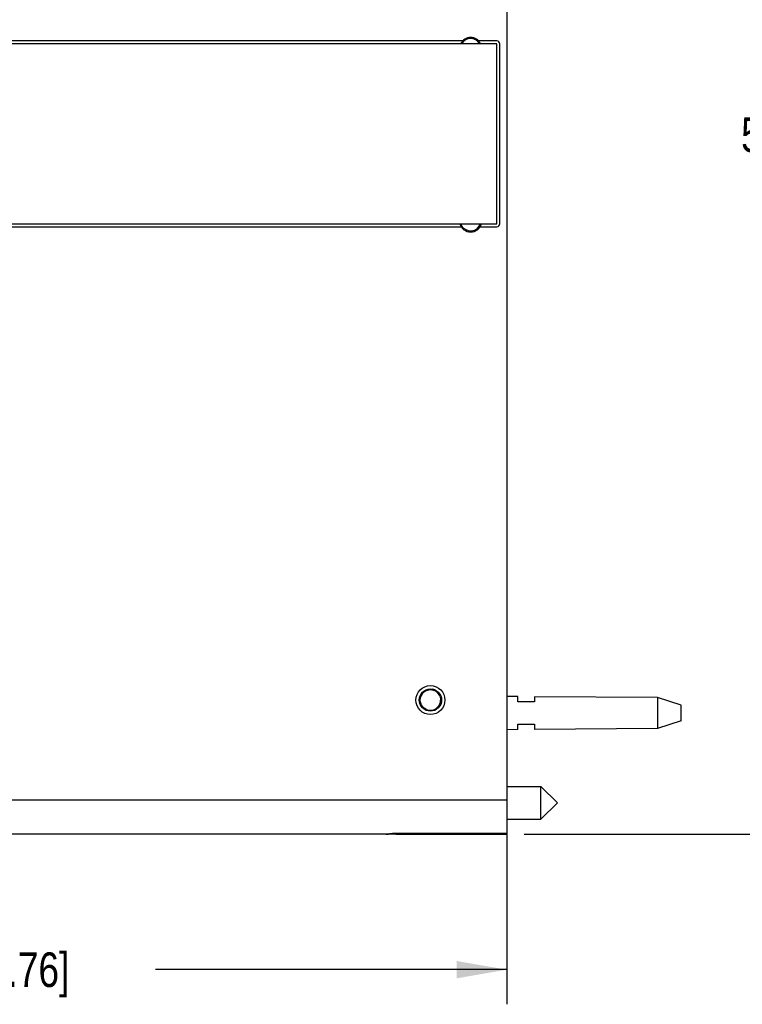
# Model space of a CAD drawing. Header units: inches. Extents: x 0 to 22, y 0 to 17.
# Tile 10 of 42: x 9.9 to 12.5, y 4.7 to 8.2. Entities that reach past the tile are written whole.
import ezdxf

# ---------------------------------------------------------------- set-up
doc = ezdxf.new("R2010")
doc.units = ezdxf.units.IN
doc.header["$LTSCALE"] = 1.21
doc.header["$MEASUREMENT"] = 0
doc.layers.get('0').update_dxf_attribs({"linetype": 'CONTINUOUS'})
doc.layers.add('DIMENSIONS', color=7, linetype='CONTINUOUS')
doc.styles.get("Standard").update_dxf_attribs({"font": 'txt', "width": 0.8})
doc.dimstyles.new('DIMSTYLE_4', dxfattribs={"dimtxt": 0.125, "dimasz": 0.18, "dimexe": 0.18, "dimexo": 0.0625, "dimgap": 0.09, "dimtad": 0, "dimtih": 1, "dimtoh": 1, "dimdec": 3, "dimzin": 4, "dimdsep": 46, "dimtxsty": 'STANDARD', "dimblk": '_FILLED', "dimblk1": '_FILLED', "dimblk2": '_FILLED', "dimcen": 0.09, "dimadec": 0, "dimazin": 0, "dimtp": 0.01, "dimtm": 0.01, "dimtfac": 1, "dimtdec": 3, "dimtofl": 0, "dimtmove": 0, "dimatfit": 3, "dimldrblk": '_FILLED', "dimfxl": 1, "dimtolj": 1, "dimtzin": 4, "dimarcsym": 0})

# ---------------------------------------------------------------- blocks, each defined once
blk = doc.blocks.new('_FILLED')
at = {"color": 0, "linetype": 'BYBLOCK'}
blk.add_solid([(0, 0), (-1, 0.174), (-1, -0.174)], dxfattribs=at)
blk = doc.blocks.new('*D22')
at = {"layer": 'DIMENSIONS', "color": 2, "linetype": 'CONTINUOUS'}
for p, q in [((7.5768, 6.1469), (7.5768, 4.6638)), ((11.6618, 5.3397), (11.6618, 4.6638)), ((7.5768, 4.7888), (8.8443, 4.7888)), ((11.6618, 4.7888), (10.3943, 4.7888))]:
    blk.add_line(p, q, dxfattribs=at)
at = {"layer": 'DIMENSIONS', "color": 2, "linetype": 'CONTINUOUS', "xscale": 0.18, "yscale": 0.18, "zscale": 0.18, "rotation": 180}
blk.add_blockref('_FILLED', (7.5768, 4.7888), dxfattribs=at)
at = {"layer": 'DIMENSIONS', "color": 2, "linetype": 'CONTINUOUS', "xscale": 0.18, "yscale": 0.18, "zscale": 0.18}
blk.add_blockref('_FILLED', (11.6618, 4.7888), dxfattribs=at)
at = {"layer": 'DIMENSIONS', "color": 2, "linetype": 'CONTINUOUS', "insert": (9.6193, 4.8513), "char_height": 0.125, "width": 1.425, "attachment_point": 2, "line_spacing_factor": 0.9}
blk.add_mtext('4.085{\\Ftxt.shx;\\W1.000000;\\H0.125000; }[103.76]', dxfattribs=at)
blk = doc.blocks.new('*D23')
at = {"layer": 'DIMENSIONS', "color": 2, "linetype": 'CONTINUOUS'}
for p, q in [((11.7243, 10.3261), (13.0974, 10.3261)), ((12.9724, 10.3261), (12.9724, 7.9267)), ((12.9724, 5.2772), (12.9724, 7.6767)), ((11.7243, 5.2772), (13.0974, 5.2772))]:
    blk.add_line(p, q, dxfattribs=at)
at = {"layer": 'DIMENSIONS', "color": 2, "linetype": 'CONTINUOUS', "xscale": 0.18, "yscale": 0.18, "zscale": 0.18}
for p, rotation in [((12.9724, 10.3261), 90), ((12.9724, 5.2772), 270)]:
    blk.add_blockref('_FILLED', p, dxfattribs=dict(at, rotation=rotation))
at = {"layer": 'DIMENSIONS', "color": 2, "linetype": 'CONTINUOUS', "insert": (12.9724, 7.8642), "char_height": 0.125, "width": 1.425, "attachment_point": 2, "line_spacing_factor": 0.9}
blk.add_mtext('5.049{\\Ftxt.shx;\\W1.000000;\\H0.125000; }[128.24]', dxfattribs=at)

msp = doc.modelspace()

# ---------------------------------------------------------------- linework, layer by layer
at = {"color": 6, "linetype": 'CONTINUOUS'}
for p, q in [((11.6618, 10.3261), (11.6618, 5.2796)), ((11.5025, 8.1399), (8.0748, 8.1399)), ((11.5001, 8.1329), (11.5104, 8.1434)), ((11.6268, 8.1399), (11.561, 8.1399)), ((11.4985, 8.1299), (11.5001, 8.1329)), ((11.6368, 7.4799), (11.6368, 8.1299)), ((8.0748, 7.4699), (11.4975, 7.4699)), ((11.5661, 7.4699), (11.6268, 7.4699)), ((11.3549, 5.7824), (11.3653, 5.7929)), ((11.3483, 5.7668), (11.3482, 5.7675)), ((11.3519, 5.7768), (11.3549, 5.7824)), ((11.6618, 5.2796), (11.2624, 5.2796)), ((11.2624, 5.2772), (11.6618, 5.2772)), ((11.6618, 5.2787), (11.6618, 5.2772))]:
    msp.add_line(p, q, dxfattribs=at)
at = {"color": 7, "linetype": 'CONTINUOUS'}
for p, q in [((11.6268, 8.1299), (8.0748, 8.1299)), ((11.6268, 7.4799), (11.6268, 8.1299)), ((8.0748, 7.4799), (11.6268, 7.4799)), ((11.7018, 5.7744), (11.662, 5.7747)), ((11.7018, 5.7547), (11.7018, 5.7744)), ((12.2057, 5.7707), (11.7618, 5.7739)), ((11.7618, 5.7739), (11.7618, 5.7547)), ((12.2918, 5.7427), (12.2057, 5.7707)), ((12.2057, 5.7707), (12.2057, 5.6587)), ((11.7618, 5.7547), (11.7018, 5.7547)), ((12.2918, 5.6867), (12.2918, 5.7427)), ((12.2918, 5.6867), (12.2057, 5.6587)), ((11.7018, 5.6549), (11.662, 5.6546)), ((11.7018, 5.6747), (11.7618, 5.6747)), ((11.7018, 5.6549), (11.7018, 5.6747)), ((11.7618, 5.6747), (11.7618, 5.6554)), ((12.2057, 5.6587), (11.7618, 5.6554)), ((11.6618, 5.4497), (11.7856, 5.4497)), ((11.8447, 5.3907), (11.7856, 5.4497)), ((11.7856, 5.3316), (11.7856, 5.4497)), ((11.8447, 5.3907), (11.7856, 5.3316)), ((11.6618, 5.3316), (11.7856, 5.3316))]:
    msp.add_line(p, q, dxfattribs=at)
at = {"color": 9, "linetype": 'CONTINUOUS'}
for p, q in [((7.6534, 5.4022), (11.6618, 5.4022)), ((11.2624, 5.2772), (7.6734, 5.2772)), ((11.2332, 5.2778), (11.2265, 5.2772)), ((11.2624, 5.2801), (11.6618, 5.2801)), ((11.2624, 5.2796), (11.2624, 5.2801)), ((11.2624, 5.2772), (11.2624, 5.2794))]:
    msp.add_line(p, q, dxfattribs=at)
at = {"color": 6, "linetype": 'CONTINUOUS'}
for points in [[(11.2265, 5.2772), (11.2275, 5.2772), (11.2312, 5.2774)], [(11.2312, 5.2774), (11.2349, 5.2777), (11.2426, 5.2785)], [(11.2426, 5.2785), (11.2465, 5.2789), (11.2506, 5.2792), (11.2546, 5.2795), (11.2585, 5.2796), (11.2624, 5.2796)]]:
    msp.add_lwpolyline(points, dxfattribs=at)
for radius in [0.0524, 0.0403]:
    msp.add_circle((11.3866, 5.7617), radius, dxfattribs=at)
for centre, radius, start, end in [((11.5318, 8.1122), 0.0403, 26.3113, 153.6864), ((11.5318, 8.1122), 0.0367, 29.519, 150.4664), ((11.5337, 8.1116), 0.0399, 110.0758, 116.0785), ((11.5339, 8.111), 0.0404, 103.5675, 110.0598), ((11.6268, 8.1299), 0.01, 0, 90.0009), ((11.5344, 8.111), 0.0408, 145.9996, 152.3411), ((11.5318, 7.4912), 0.0403, 196.2084, 343.789), ((11.5329, 7.4919), 0.038, 198.5578, 203.6915), ((11.5319, 7.4911), 0.0365, 225.7715, 342.0589), ((11.6268, 7.4799), 0.01, 270.0008, 360), ((11.3866, 5.7616), 0.0367, 22.3868, 157.553), ((11.3886, 5.7609), 0.04, 103.5275, 116.0742), ((11.3884, 5.7612), 0.0397, 64.7947, 83.1458), ((11.39, 5.7602), 0.0415, 154.1469, 156.4455), ((11.3893, 5.7605), 0.0408, 146.0056, 154.1376), ((11.3864, 5.7617), 0.037, 337.8211, 359.92), ((11.3866, 5.7617), 0.0367, 248.1599, 337.737)]:
    msp.add_arc(centre, radius, start, end, dxfattribs=at)
at = {"color": 9, "linetype": 'CONTINUOUS'}
for centre, radius, start, end in [((11.5316, 8.1123), 0.0387, 125.5955, 127.2699), ((11.5319, 8.1119), 0.0392, 120.3934, 125.5923), ((11.5312, 8.1124), 0.0383, 148.3289, 152.361), ((11.3867, 5.7616), 0.0389, 127.3502, 171.2935), ((11.3865, 5.7618), 0.0387, 125.5955, 127.2699), ((11.3868, 5.7614), 0.0392, 120.3934, 125.5923), ((11.3866, 5.762), 0.0385, 78.2784, 100.9949)]:
    msp.add_arc(centre, radius, start, end, dxfattribs=at)
for points, knots in [([(11.4987, 8.1325), (11.4999, 8.1345), (11.5028, 8.1384), (11.5063, 8.1416), (11.5082, 8.1431)], [0, 0, 0, 0, 0.499253, 1, 1, 1, 1]), ([(11.5537, 8.1443), (11.5514, 8.1458), (11.5478, 8.1477), (11.5428, 8.1495), (11.5391, 8.1504), (11.5354, 8.1509), (11.5317, 8.1511), (11.5281, 8.1509), (11.5256, 8.1506), (11.5244, 8.1503)], [0, 0, 0, 0, 0.265328, 0.394519, 0.520059, 0.641282, 0.759971, 0.878596, 1, 1, 1, 1]), ([(11.2624, 5.2801), (11.2597, 5.2801), (11.2542, 5.28), (11.2465, 5.2794), (11.2395, 5.2786), (11.2352, 5.278), (11.2332, 5.2778)], [0, 0, 0, 0, 0.283629, 0.552272, 0.793947, 1, 1, 1, 1])]:
    msp.add_open_spline(points, degree=3, knots=knots, dxfattribs=at)
at = {"color": 6, "linetype": 'CONTINUOUS'}
for points, knots in [([(11.5162, 8.1474), (11.5131, 8.1458), (11.5072, 8.142), (11.5026, 8.1367), (11.5007, 8.1338)], [0, 0, 0, 0, 0.49996, 1, 1, 1, 1]), ([(11.5244, 8.1503), (11.5289, 8.1514), (11.5361, 8.1518), (11.5452, 8.1499), (11.5496, 8.1481), (11.5517, 8.147)], [0, 0, 0, 0, 0.498994, 0.749576, 1, 1, 1, 1]), ([(11.5062, 7.4648), (11.5045, 7.4665), (11.5014, 7.4702), (11.499, 7.4744), (11.4981, 7.4766)], [0, 0, 0, 0, 0.499289, 1, 1, 1, 1]), ([(11.371, 5.7969), (11.3679, 5.7953), (11.3621, 5.7915), (11.3574, 5.7862), (11.3555, 5.7833)], [0, 0, 0, 0, 0.49996, 1, 1, 1, 1]), ([(11.3793, 5.7998), (11.3815, 5.8004), (11.3861, 5.801), (11.3908, 5.8009), (11.3931, 5.8006)], [0, 0, 0, 0, 0.499177, 1, 1, 1, 1]), ([(11.3491, 5.7766), (11.3489, 5.7758), (11.3484, 5.7729), (11.3482, 5.7698), (11.3482, 5.7675)], [0, 0, 0, 0, 0.250874, 1, 1, 1, 1]), ([(11.3519, 5.7768), (11.3517, 5.7764), (11.3514, 5.7755), (11.3509, 5.7741), (11.3504, 5.7728), (11.35, 5.7716), (11.3498, 5.7707), (11.3496, 5.77), (11.3494, 5.7693), (11.3493, 5.7688), (11.3492, 5.7683), (11.3491, 5.768), (11.349, 5.7677), (11.3489, 5.7675), (11.3489, 5.7673), (11.3489, 5.7671), (11.3488, 5.7669), (11.3488, 5.7667), (11.3488, 5.7666), (11.3487, 5.7665), (11.3487, 5.7665), (11.3486, 5.7664), (11.3485, 5.7665), (11.3484, 5.7666), (11.3484, 5.7667), (11.3483, 5.7668)], [0, 0, 0, 0, 0.126181, 0.252359, 0.378529, 0.50467, 0.567749, 0.63087, 0.693693, 0.757078, 0.78902, 0.819879, 0.84934, 0.864668, 0.881257, 0.899744, 0.919364, 0.937408, 0.94501, 0.951316, 0.956277, 0.960402, 0.970288, 0.984209, 1, 1, 1, 1]), ([(11.3498, 5.7613), (11.3498, 5.7637), (11.3503, 5.7686), (11.3518, 5.7734), (11.3527, 5.7756)], [0, 0, 0, 0, 0.499064, 1, 1, 1, 1]), ([(11.3529, 5.7471), (11.3519, 5.7493), (11.3504, 5.754), (11.3498, 5.7589), (11.3498, 5.7613)], [0, 0, 0, 0, 0.501546, 1, 1, 1, 1]), ([(11.4206, 5.7756), (11.4215, 5.7734), (11.4229, 5.7688), (11.4233, 5.764), (11.4233, 5.7617)], [0, 0, 0, 0, 0.50097, 1, 1, 1, 1]), ([(11.373, 5.7276), (11.3708, 5.7285), (11.3665, 5.7307), (11.3609, 5.7352), (11.3562, 5.7407), (11.3539, 5.7449), (11.3529, 5.7471)], [0, 0, 0, 0, 0.250148, 0.500042, 0.749665, 1, 1, 1, 1])]:
    msp.add_open_spline(points, degree=3, knots=knots, dxfattribs=at)

# ---------------------------------------------------------------- dimensions: what is measured, and where the dimension line sits
at = {"layer": 'DIMENSIONS', "color": 2, "linetype": 'CONTINUOUS'}
dim = msp.add_linear_dim(base=(12.9724, 10.3261), p1=(11.7243, 5.2772), p2=(11.7243, 10.3261), angle=90, dimstyle='DIMSTYLE_4', dxfattribs=at)
dim.commit()
dim.dimension.update_dxf_attribs({"geometry": '*D23', "text_midpoint": (12.8224, 7.8017), "dimtype": 160})
dim = msp.add_linear_dim(base=(11.6618, 4.7888), p1=(7.5768, 6.1469), p2=(11.6618, 5.3397), dimstyle='DIMSTYLE_4', dxfattribs=at)
dim.commit()
dim.dimension.update_dxf_attribs({"geometry": '*D22', "text_midpoint": (9.4693, 4.7888), "dimtype": 160})

doc.saveas('drawing.dxf')
